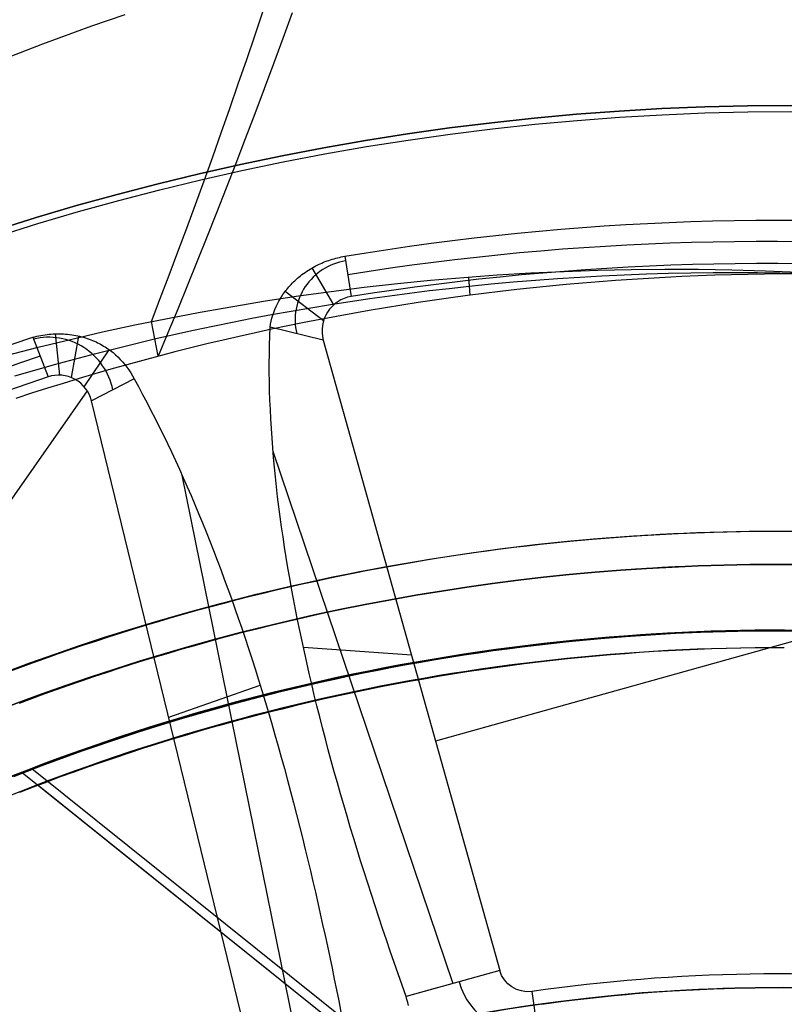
# Model space of a CAD drawing. Extents: x 5157 to 5867, y -156 to 1031.
# Tile 58 of 87: x 5494 to 5517, y 684 to 713. Entities that reach past the tile are written whole.
import ezdxf

# ---------------------------------------------------------------- set-up
doc = ezdxf.new("R2010")
doc.units = 0
doc.layers.add('1', color=7, linetype='CONTINUOUS')

msp = doc.modelspace()

# ---------------------------------------------------------------- linework, layer by layer
at = {"layer": '1', "color": 39}
for p, q in [((5503.624639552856, 706.2447662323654, 28.49223661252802), (5503.817889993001, 705.0372060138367, 26.28278870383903)), ((5503.296597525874, 704.7921696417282, 26.28278870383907), (5502.649352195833, 705.8978697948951, 28.66625885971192)), ((5507.329418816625, 705.620075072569, 20.75624901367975), (5507.372038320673, 705.0751710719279, 15.7057136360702)), ((5502.985901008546, 704.3071117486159, 26.28278870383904), (5501.838306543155, 705.1914315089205, 29.23114752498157)), ((5497.816188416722, 704.283409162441, 20.75611241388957), (5498.022323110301, 703.2447663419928, 15.7868697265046)), ((5502.981295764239, 703.7311191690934, 26.28278870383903), (5501.384036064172, 704.1179343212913, 30.19182445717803)), ((5494.271538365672, 703.815583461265, 28.58469096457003), (5494.727895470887, 702.6249821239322, 26.28278870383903)), ((5495.080509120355, 702.677417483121, 26.282788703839), (5494.950373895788, 703.917198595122, 28.70117698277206)), ((5495.429389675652, 702.604066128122, 26.28278870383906), (5495.64879642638, 703.8514428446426, 28.98826604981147)), ((5502.981295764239, 703.7311191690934, 26.28278870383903), (5508.270656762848, 684.8197332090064, 26.28278870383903)), ((5495.814278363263, 702.3284374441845, 26.28278870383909), (5496.560581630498, 703.4426080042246, 29.66183728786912)), ((5497.307404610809, 702.5716170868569, 30.67570315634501), (5496.031181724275, 701.9076196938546, 26.28278870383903)), ((5495.901429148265, 702.2112794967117, 26.28278870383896), (5473.420732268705, 670.0490799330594, 26.28278870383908)), ((5500.661445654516, 682.9299470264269, 26.28278870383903), (5496.031181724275, 701.9076196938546, 26.28278870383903)), ((5542.042327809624, 701.6764913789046, 26.28278870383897), (5506.348220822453, 691.6931396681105, 26.28278870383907)), ((5501.471439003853, 700.401228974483, 33.30493165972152), (5506.866996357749, 684.4271407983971, 33.30493165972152)), ((5502.118705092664, 683.0850880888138, 33.3281298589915), (5498.747095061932, 699.6793326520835, 33.32812985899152)), ((5505.625976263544, 694.2754261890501, 26.28278870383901), (5502.383310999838, 694.5048187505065, 36.94072651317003)), ((5498.346313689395, 692.4187833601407, 26.28278870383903), (5501.088363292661, 693.3735209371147, 37.30923663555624)), ((5508.270656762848, 684.8197332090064, 26.28278870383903), (5505.463335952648, 684.0345483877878, 40.32707461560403)), ((5506.399109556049, 684.2962766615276, 35.64564597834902), (5505.463335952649, 684.0345483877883, 40.32707461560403)), ((5509.23539225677, 684.189791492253, 26.28278870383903), (5509.655936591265, 681.2303006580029, 40.68437938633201))]:
    msp.add_line(p, q, dxfattribs=at)
at = {"layer": '1', "color": 35}
for p, q in [((5493.956844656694, 690.753280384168, 52.60725689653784), (5505.212887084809, 681.723496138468, 52.60725689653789)), ((5493.956844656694, 690.753280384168, 101.5072568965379), (5505.212887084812, 681.7234961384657, 101.5072568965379)), ((5493.956844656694, 690.753280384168, 103.5072568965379), (5503.95873224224, 682.7295999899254, 103.5072568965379)), ((5578.447156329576, 623.3159744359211, 225.0000166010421), (5494.240761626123, 690.8677432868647, 225.0000166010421)), ((5578.447156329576, 623.3159744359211, 226.0000166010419), (5494.240761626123, 690.8677432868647, 226.0000166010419)), ((5494.430031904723, 690.374220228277, 42.50725689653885), (5507.309287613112, 680.0422673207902, 42.5072568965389))]:
    msp.add_line(p, q, dxfattribs=at)
for points in [[(5493.504854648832, 693.7650416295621), (5493.881316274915, 693.9056358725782), (5494.258615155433, 694.0439599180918), (5494.636737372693, 694.1800080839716), (5495.015669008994, 694.3137746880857), (5495.395396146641, 694.4452540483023), (5495.775904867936, 694.57444048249), (5496.157181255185, 694.701328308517), (5496.539211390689, 694.8259118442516), (5496.921981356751, 694.948185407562), (5497.305477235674, 695.0681433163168), (5497.689685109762, 695.1857798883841), (5498.074591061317, 695.3010894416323), (5498.460181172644, 695.4140662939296), (5498.846441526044, 695.5247047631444), (5499.233358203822, 695.6329991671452), (5499.620917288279, 695.7389438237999), (5500.009104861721, 695.8425330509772), (5500.397907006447, 695.9437611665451), (5500.787309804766, 696.0426224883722), (5501.177299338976, 696.1391113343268), (5501.567861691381, 696.233222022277), (5501.958982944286, 696.3249488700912), (5502.350649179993, 696.4142861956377), (5502.742846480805, 696.5012283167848), (5503.135560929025, 696.585769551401), (5503.528778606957, 696.6679042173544), (5503.922485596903, 696.7476266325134), (5504.316667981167, 696.8249311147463), (5504.711311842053, 696.8998119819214), (5505.106403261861, 696.9722635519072), (5505.501928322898, 697.0422801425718), (5505.897873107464, 697.1098560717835), (5506.294223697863, 697.1749856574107), (5506.6909661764, 697.2376632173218), (5507.088086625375, 697.2978830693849), (5507.485571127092, 697.3556395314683), (5507.883405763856, 697.4109269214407), (5508.281576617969, 697.4637395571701), (5508.680069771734, 697.5140717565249), (5509.078871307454, 697.5619178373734), (5509.477967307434, 697.6072721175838), (5509.87734361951, 697.6501301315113), (5510.276985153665, 697.6904922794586), (5510.676876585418, 697.7283601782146), (5511.077002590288, 697.7637354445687), (5511.477347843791, 697.7966196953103), (5511.877897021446, 697.8270145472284), (5512.278634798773, 697.8549216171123), (5512.67954585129, 697.8803425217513), (5513.080614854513, 697.9032788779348), (5513.481826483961, 697.923732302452), (5513.883165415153, 697.9417044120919), (5514.284616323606, 697.9571968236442), (5514.686163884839, 697.9702111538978), (5515.08779277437, 697.9807490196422), (5515.489487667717, 697.9888120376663), (5515.891233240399, 697.9944018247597), (5516.293014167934, 697.9975199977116), (5516.694815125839, 697.9981681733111), (5517.096620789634, 697.9963479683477)], [(5517.089377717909, 696.996375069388), (5516.693707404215, 696.9981674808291), (5516.298041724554, 696.9975292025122), (5515.902395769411, 696.9944586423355), (5515.506784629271, 696.9889542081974), (5515.111223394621, 696.9810143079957), (5514.715727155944, 696.970637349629), (5514.320311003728, 696.9578217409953), (5513.924990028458, 696.9425658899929), (5513.529779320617, 696.9248682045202), (5513.134693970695, 696.9047270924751), (5512.739749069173, 696.882140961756), (5512.344959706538, 696.8571082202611), (5511.950340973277, 696.8296272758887), (5511.555907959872, 696.799696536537), (5511.161675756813, 696.767314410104), (5510.767659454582, 696.732479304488), (5510.373874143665, 696.6951896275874), (5509.98033491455, 696.6554437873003), (5509.587056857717, 696.6132401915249), (5509.19405483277, 696.568578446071), (5508.801342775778, 696.521462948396), (5508.408934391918, 696.4718992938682), (5508.016843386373, 696.4198930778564), (5507.625083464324, 696.3654498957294), (5507.233668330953, 696.3085753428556), (5506.842611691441, 696.2492750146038), (5506.451927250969, 696.1875545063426), (5506.061628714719, 696.1234194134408), (5505.67172978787, 696.0568753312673), (5505.282244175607, 695.9879278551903), (5504.893185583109, 695.9165825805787), (5504.504567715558, 695.8428451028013), (5504.116404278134, 695.7667210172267), (5503.728708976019, 695.6882159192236), (5503.341495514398, 695.6073354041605), (5502.954777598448, 695.5240850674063), (5502.568568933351, 695.4384705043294), (5502.18288322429, 695.3504973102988), (5501.797734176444, 695.260171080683), (5501.413135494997, 695.1674974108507), (5501.029100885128, 695.0724818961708), (5500.64564405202, 694.9751301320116), (5500.262778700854, 694.875447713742), (5499.880518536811, 694.7734402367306), (5499.498877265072, 694.6691132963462), (5499.11786859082, 694.5624724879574), (5498.737506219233, 694.4535234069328), (5498.357803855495, 694.3422716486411), (5497.978775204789, 694.2287228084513), (5497.600433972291, 694.1128824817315), (5497.222793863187, 693.9947562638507), (5496.845868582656, 693.8743497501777), (5496.469671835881, 693.751668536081), (5496.094217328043, 693.6267182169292), (5495.719518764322, 693.4995043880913), (5495.3455898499, 693.3700326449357), (5494.97244428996, 693.2383085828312), (5494.60009578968, 693.1043377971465), (5494.228558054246, 692.9681258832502), (5493.857844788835, 692.8296784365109)], [(5493.682671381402, 690.6524408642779), (5494.091532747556, 690.8107592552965), (5494.501474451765, 690.9662771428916), (5494.912476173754, 691.118987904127), (5495.324517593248, 691.2688849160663), (5495.737578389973, 691.4159615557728), (5496.151638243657, 691.56021120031), (5496.566676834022, 691.7016272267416), (5496.982673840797, 691.840203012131), (5497.399608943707, 691.9759319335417), (5497.817461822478, 692.1088073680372), (5498.236212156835, 692.2388226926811), (5498.655839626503, 692.3659712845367), (5499.076323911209, 692.4902465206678), (5499.49764469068, 692.6116417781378), (5499.919781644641, 692.7301504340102), (5500.342714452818, 692.8457658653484), (5500.766422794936, 692.9584814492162), (5501.190886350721, 693.0682905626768), (5501.6160847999, 693.1751865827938), (5502.041997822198, 693.2791628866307), (5502.468605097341, 693.3802128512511), (5502.895886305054, 693.4783298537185), (5503.323821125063, 693.5735072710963), (5503.752389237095, 693.6657384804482), (5504.181570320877, 693.7550168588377), (5504.611344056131, 693.8413357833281), (5505.041690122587, 693.9246886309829), (5505.472588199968, 694.005068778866), (5505.904017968, 694.0824696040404), (5506.33595910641, 694.15688448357), (5506.768391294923, 694.2283067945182), (5507.201294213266, 694.2967299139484), (5507.634647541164, 694.3621472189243), (5508.068430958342, 694.4245520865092), (5508.502624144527, 694.4839378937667), (5508.937206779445, 694.5402980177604), (5509.372158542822, 694.5936258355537), (5509.807459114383, 694.6439147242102), (5510.243088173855, 694.6911580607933), (5510.679025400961, 694.7353492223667), (5511.11525047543, 694.7764815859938), (5511.551743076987, 694.814548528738), (5511.988482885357, 694.849543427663), (5512.425449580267, 694.8814596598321), (5512.862622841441, 694.910290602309), (5513.299982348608, 694.9360296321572), (5513.73750778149, 694.9586701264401), (5514.175178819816, 694.9782054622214), (5514.612975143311, 694.9946290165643), (5515.050876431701, 695.0079341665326), (5515.48886236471, 695.0181142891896), (5515.926912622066, 695.0251627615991), (5516.365006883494, 695.0290729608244), (5516.803124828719, 695.0298382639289)], [(5516.803124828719, 695.0298382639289), (5516.365006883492, 695.0290729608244), (5515.926912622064, 695.0251627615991), (5515.488862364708, 695.0181142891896), (5515.0508764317, 695.0079341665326), (5514.612975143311, 694.9946290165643), (5514.175178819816, 694.9782054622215), (5513.73750778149, 694.9586701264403), (5513.299982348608, 694.9360296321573), (5512.862622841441, 694.9102906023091), (5512.425449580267, 694.8814596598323), (5511.988482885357, 694.8495434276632), (5511.551743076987, 694.8145485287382), (5511.11525047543, 694.776481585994), (5510.679025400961, 694.735349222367), (5510.243088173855, 694.6911580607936), (5509.807459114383, 694.6439147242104), (5509.372158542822, 694.5936258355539), (5508.937206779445, 694.5402980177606), (5508.502624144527, 694.4839378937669), (5508.068430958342, 694.4245520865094), (5507.634647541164, 694.3621472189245), (5507.201294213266, 694.2967299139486), (5506.768391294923, 694.2283067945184), (5506.33595910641, 694.1568844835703), (5505.904017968, 694.0824696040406), (5505.472588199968, 694.0050687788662), (5505.041690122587, 693.9246886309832), (5504.611344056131, 693.8413357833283), (5504.181570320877, 693.755016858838), (5503.752389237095, 693.6657384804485), (5503.323821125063, 693.5735072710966), (5502.895886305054, 693.4783298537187), (5502.468605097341, 693.3802128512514), (5502.041997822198, 693.279162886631), (5501.6160847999, 693.175186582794), (5501.190886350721, 693.068290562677), (5500.766422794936, 692.9584814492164), (5500.342714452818, 692.8457658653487), (5499.919781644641, 692.7301504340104), (5499.49764469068, 692.611641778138), (5499.076323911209, 692.490246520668), (5498.655839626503, 692.365971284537), (5498.236212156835, 692.2388226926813), (5497.817461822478, 692.1088073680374), (5497.399608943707, 691.9759319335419), (5496.982673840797, 691.8402030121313), (5496.566676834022, 691.7016272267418), (5496.151638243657, 691.5602112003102), (5495.737578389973, 691.4159615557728), (5495.324517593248, 691.2688849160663), (5494.912476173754, 691.118987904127), (5494.501474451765, 690.9662771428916), (5494.091532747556, 690.8107592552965), (5493.682671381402, 690.6524408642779)], [(5516.803060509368, 695.0076028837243), (5516.365098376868, 695.006837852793), (5515.92715991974, 695.0029290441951), (5515.489265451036, 694.9958830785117), (5515.051435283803, 694.9857065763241), (5514.613689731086, 694.9724061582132), (5514.176049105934, 694.9559884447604), (5513.738533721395, 694.9364600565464), (5513.301163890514, 694.9138276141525), (5512.863959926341, 694.8880977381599), (5512.426942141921, 694.8592770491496), (5511.990130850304, 694.8273721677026), (5511.553546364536, 694.7923897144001), (5511.117208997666, 694.7543363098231), (5510.681139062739, 694.7132185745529), (5510.245356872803, 694.6690431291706), (5509.809882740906, 694.6218165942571), (5509.374736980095, 694.5715455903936), (5508.939939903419, 694.5182367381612), (5508.505511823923, 694.461896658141), (5508.071473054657, 694.4025319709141), (5507.637843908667, 694.3401492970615), (5507.204644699, 694.2747552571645), (5506.771895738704, 694.2063564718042), (5506.339617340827, 694.1349595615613), (5505.907829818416, 694.0605711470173), (5505.476553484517, 693.9831978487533), (5505.045808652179, 693.9028462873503), (5504.61561563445, 693.8195230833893), (5504.185994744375, 693.7332348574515), (5503.756966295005, 693.6439882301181), (5503.328550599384, 693.5517898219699), (5502.900767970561, 693.4566462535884), (5502.473638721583, 693.3585641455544), (5502.047183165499, 693.2575501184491), (5501.621421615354, 693.1536107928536), (5501.196374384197, 693.046752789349), (5500.772061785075, 692.9369827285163), (5500.348504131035, 692.8243072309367), (5499.925721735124, 692.7087329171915), (5499.503734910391, 692.5902664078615), (5499.082563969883, 692.4689143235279), (5498.662229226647, 692.3446832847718), (5498.242750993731, 692.2175799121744), (5497.824149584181, 692.0876108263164), (5497.406445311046, 691.9547826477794), (5496.989658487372, 691.8191019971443), (5496.573809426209, 691.6805754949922), (5496.158918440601, 691.5392097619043), (5495.745005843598, 691.3950114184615), (5495.332091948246, 691.2479870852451), (5494.920197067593, 691.098143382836), (5494.509341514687, 690.9454869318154), (5494.099545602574, 690.7900243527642), (5493.690829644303, 690.631762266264)], [(5516.801595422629, 694.5011182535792), (5516.367182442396, 694.5003594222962), (5515.932792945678, 694.4964822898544), (5515.498447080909, 694.4894934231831), (5515.064164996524, 694.4793993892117), (5514.629966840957, 694.4662067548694), (5514.195872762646, 694.4499220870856), (5513.761902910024, 694.4305519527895), (5513.328077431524, 694.4081029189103), (5512.894416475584, 694.3825815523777), (5512.460940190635, 694.3539944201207), (5512.027668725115, 694.3223480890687), (5511.594622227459, 694.287649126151), (5511.161820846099, 694.249904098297), (5510.729284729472, 694.2091195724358), (5510.297034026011, 694.165302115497), (5509.865088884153, 694.1184582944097), (5509.433469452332, 694.0685946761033), (5509.002195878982, 694.0157178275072), (5508.571288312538, 693.9598343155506), (5508.140766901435, 693.9009507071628), (5507.710651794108, 693.8390735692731), (5507.280963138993, 693.774209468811), (5506.851721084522, 693.7063649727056), (5506.422945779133, 693.6355466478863), (5505.994657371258, 693.5617610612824), (5505.566876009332, 693.4850147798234), (5505.139621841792, 693.4053143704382), (5504.712915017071, 693.3226664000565), (5504.286775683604, 693.2370774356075), (5503.861223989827, 693.1485540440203), (5503.436280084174, 693.0571027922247), (5503.011964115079, 692.9627302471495), (5502.588296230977, 692.8654429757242), (5502.165296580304, 692.7652475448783), (5501.742985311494, 692.6621505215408), (5501.321382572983, 692.5561584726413), (5500.900508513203, 692.4472779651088), (5500.480383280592, 692.335515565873), (5500.061027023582, 692.220877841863), (5499.642459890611, 692.1033713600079), (5499.224702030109, 691.9830026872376), (5498.807773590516, 691.8597783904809), (5498.391694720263, 691.7337050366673), (5497.976485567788, 691.604789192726), (5497.562166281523, 691.4730374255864), (5497.148757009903, 691.338456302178), (5496.736277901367, 691.2010523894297), (5496.324749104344, 691.0608322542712), (5495.914190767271, 690.9178024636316), (5495.504623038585, 690.7719695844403), (5495.096066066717, 690.6233401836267), (5494.688540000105, 690.4719208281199), (5494.282064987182, 690.3177180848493), (5493.876661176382, 690.1607385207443)], [(5517.1350325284, 684.2993780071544), (5516.772090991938, 684.3013530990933), (5516.4091520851, 684.300719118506), (5516.046232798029, 684.2974798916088), (5515.683349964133, 684.2916409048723), (5515.320520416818, 684.2832076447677), (5514.957760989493, 684.2721855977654), (5514.595088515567, 684.2585802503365), (5514.232519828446, 684.2423970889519), (5513.870071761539, 684.2236416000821), (5513.507761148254, 684.2023192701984), (5513.145604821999, 684.1784355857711), (5512.783619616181, 684.1519960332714), (5512.421822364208, 684.12300609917), (5512.060229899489, 684.0914712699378), (5511.698859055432, 684.0573970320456), (5511.337726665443, 684.0207888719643), (5510.976849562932, 683.9816522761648), (5510.616244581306, 683.9399927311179), (5510.255928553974, 683.895815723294), (5509.895918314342, 683.8491267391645), (5509.536230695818, 683.7999312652)]]:
    msp.add_lwpolyline(points, dxfattribs=at)
at = {"layer": '1', "color": 39}
for points in [[(5493.593492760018, 712.2416475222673, 13.15940106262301), (5494.080581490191, 712.4326154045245, 13.20362225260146), (5494.569363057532, 712.6197607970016, 13.24822866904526), (5495.059805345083, 712.8030715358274, 13.2932136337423), (5495.55187623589, 712.9825354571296, 13.33857046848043), (5496.04554361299, 713.158140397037, 13.38429249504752), (5496.540775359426, 713.3298741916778, 13.43037303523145), (5497.037539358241, 713.4977246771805, 13.47680541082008)], [(5501.17613556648, 713.6277280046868, 19.25900203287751), (5500.926497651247, 712.8821624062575, 19.35809954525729), (5500.675352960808, 712.1408217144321, 19.45987961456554), (5500.422709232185, 711.4037647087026, 19.56434224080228), (5500.168574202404, 710.6710501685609, 19.6714874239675), (5499.912955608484, 709.9427368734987, 19.78131516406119), (5499.655861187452, 709.218883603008, 19.89382546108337), (5499.397298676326, 708.4995491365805, 20.00901831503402), (5499.137275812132, 707.7847922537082, 20.12689372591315), (5498.875800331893, 707.0746717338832, 20.24745169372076), (5498.61287997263, 706.369246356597, 20.37069221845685), (5498.348522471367, 705.6685749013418, 20.49661530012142), (5498.082735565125, 704.9727161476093, 20.62522093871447), (5497.815526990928, 704.2817288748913, 20.75650913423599)], [(5502.043978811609, 713.5447827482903, 14.19057323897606), (5501.766625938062, 712.781060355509, 14.28575117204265), (5501.487708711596, 712.021430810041, 14.38382150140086), (5501.207253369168, 711.2659449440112, 14.48478968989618), (5500.925286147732, 710.5146535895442, 14.5886612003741), (5500.641833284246, 709.7676075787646, 14.69544149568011), (5500.356921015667, 709.024857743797, 14.8051360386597), (5500.070575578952, 708.2864549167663, 14.91775029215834), (5499.782823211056, 707.5524499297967, 15.03328971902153), (5499.493690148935, 706.8228936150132, 15.15175978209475), (5499.203202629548, 706.0978368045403, 15.27316594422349), (5498.911386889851, 705.3773303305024, 15.39751366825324), (5498.618269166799, 704.6614250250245, 15.52480841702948), (5498.32387569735, 703.9501717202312, 15.6550556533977), (5498.028232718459, 703.2436212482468, 15.78826084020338)], [(5501.384036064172, 704.1179343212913, 30.19182445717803), (5501.398565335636, 704.2073238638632, 30.10984563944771), (5501.41695842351, 704.296624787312, 30.02822390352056), (5501.439198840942, 704.3856942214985, 29.94710682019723), (5501.465270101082, 704.4743892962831, 29.86664196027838), (5501.495155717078, 704.5625671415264, 29.78697689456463), (5501.528839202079, 704.6500848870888, 29.70825919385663), (5501.566304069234, 704.736799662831, 29.63063642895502), (5501.607533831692, 704.8225685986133, 29.55425617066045), (5501.650117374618, 704.9029326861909, 29.48308436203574), (5501.696188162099, 704.9823794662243, 29.41315211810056), (5501.745786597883, 705.0608172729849, 29.34457755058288), (5501.771921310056, 705.0996291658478, 29.31083630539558), (5501.798953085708, 705.1381544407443, 29.27747877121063), (5501.826886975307, 705.1763816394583, 29.24451971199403), (5501.855728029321, 705.2142993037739, 29.21197389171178), (5501.885481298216, 705.2518959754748, 29.17985607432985), (5501.916151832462, 705.2891601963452, 29.14818102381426), (5501.947744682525, 705.3260805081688, 29.11696350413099), (5501.980264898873, 705.3626454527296, 29.08621827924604), (5502.013717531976, 705.3988435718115, 29.05596011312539), (5502.0481076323, 705.4346634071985, 29.02620376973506), (5502.087088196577, 705.4736983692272, 28.99399633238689), (5502.127058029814, 705.5121225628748, 28.96253086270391), (5502.168022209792, 705.549916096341, 28.93183284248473), (5502.209985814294, 705.5870590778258, 28.90192775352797), (5502.252953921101, 705.6235316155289, 28.87284107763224), (5502.296931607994, 705.6593138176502, 28.84459829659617), (5502.341923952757, 705.6943857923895, 28.81722489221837), (5502.387936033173, 705.7287276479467, 28.79074634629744), (5502.434972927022, 705.7623194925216, 28.76518814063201), (5502.483039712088, 705.7951414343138, 28.7405757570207), (5502.532141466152, 705.8271735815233, 28.71693467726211), (5502.582283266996, 705.85839604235, 28.69429038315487), (5502.633470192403, 705.8887889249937, 28.67266835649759), (5502.685707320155, 705.9183323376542, 28.65209407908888), (5502.738999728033, 705.9470063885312, 28.63259303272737), (5502.79335249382, 705.9747911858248, 28.61419069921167), (5502.841708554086, 705.9983155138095, 28.59903883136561), (5502.890698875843, 706.0210363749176, 28.58482576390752), (5502.940303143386, 706.0429382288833, 28.57156563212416), (5502.990501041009, 706.064005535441, 28.55927257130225), (5503.041272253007, 706.0842227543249, 28.54796071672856), (5503.092596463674, 706.1035743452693, 28.53764420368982), (5503.144453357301, 706.1220447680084, 28.52833716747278), (5503.196822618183, 706.1396184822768, 28.5200537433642), (5503.249149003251, 706.1561165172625, 28.51287598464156), (5503.301849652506, 706.1716794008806, 28.50673844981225), (5503.354901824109, 706.1862954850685, 28.50164968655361), (5503.408282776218, 706.1999531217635, 28.49761824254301), (5503.461969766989, 706.2126406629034, 28.4946526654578), (5503.51594005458, 706.2243464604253, 28.49276150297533), (5503.57017089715, 706.2350588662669, 28.49195330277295), (5503.624639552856, 706.2447662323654, 28.49223661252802)], [(5493.734201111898, 702.657626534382, 18.29685809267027), (5494.327618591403, 702.8302015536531, 18.29202891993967), (5494.922599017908, 702.9979103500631, 18.28739356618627), (5495.519099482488, 703.1607437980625, 18.28294746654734), (5496.117077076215, 703.3186927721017, 18.27868605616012), (5496.716488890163, 703.471748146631, 18.27460477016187), (5497.317292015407, 703.6199007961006, 18.27069904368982), (5497.919443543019, 703.7631415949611, 18.26696431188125), (5498.501467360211, 703.8966387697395, 18.26351981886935), (5499.084666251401, 704.0255543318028, 18.26022605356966), (5499.669000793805, 704.1498846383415, 18.25707891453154), (5500.254431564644, 704.2696260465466, 18.25407430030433), (5500.840919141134, 704.3847749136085, 18.25120810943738), (5501.428424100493, 704.4953275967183, 18.24847624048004), (5502.016907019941, 704.6012804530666, 18.24587459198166), (5502.606328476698, 704.7026298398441, 18.24339906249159), (5503.196649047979, 704.7993721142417, 18.24104555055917), (5503.787829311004, 704.89150363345, 18.23880995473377), (5504.379829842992, 704.9790207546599, 18.23668817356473), (5504.972611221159, 705.0619198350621, 18.23467610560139), (5505.566134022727, 705.1401972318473, 18.23276964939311), (5506.160358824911, 705.2138493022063, 18.23096470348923), (5506.755246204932, 705.28287240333, 18.2292571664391), (5507.350756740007, 705.3472628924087, 18.22764293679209), (5508.013200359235, 705.4133786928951, 18.22595448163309), (5508.676315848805, 705.4737689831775, 18.22437588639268), (5509.340054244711, 705.5284334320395, 18.22290685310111), (5510.004366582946, 705.5773717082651, 18.22154708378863), (5510.669203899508, 705.6205834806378, 18.22029628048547), (5511.334517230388, 705.6580684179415, 18.21915414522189), (5512.000257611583, 705.68982618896, 18.21812038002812), (5512.666376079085, 705.7158564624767, 18.21719468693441), (5513.33282366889, 705.7361589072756, 18.21637676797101), (5513.999551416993, 705.7507331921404, 18.21566632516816), (5514.666510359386, 705.7595789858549, 18.21506306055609), (5515.333651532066, 705.7626959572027, 18.21456667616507), (5516.000925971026, 705.7600837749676, 18.21417687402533), (5516.668284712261, 705.7517421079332, 18.21389335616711), (5517.335678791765, 705.7376706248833, 18.21371582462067)], [(5517.200240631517, 705.7166048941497, 15.67635952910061), (5516.703855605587, 705.7144952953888, 15.67667586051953), (5516.207494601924, 705.7092032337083, 15.67711382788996), (5515.711177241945, 705.7007227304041, 15.67767310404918), (5515.214923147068, 705.6890478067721, 15.67835336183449), (5514.718751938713, 705.6741724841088, 15.67915427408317), (5514.222683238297, 705.6560907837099, 15.68007551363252), (5513.726736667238, 705.6347967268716, 15.68111675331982), (5513.230932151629, 705.6102851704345, 15.68227803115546), (5512.735290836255, 705.5825543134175, 15.68356084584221), (5512.239834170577, 705.5516031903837, 15.68496706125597), (5511.744583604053, 705.517430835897, 15.68649854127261), (5511.249560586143, 705.4800362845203, 15.68815714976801), (5510.754786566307, 705.4394185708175, 15.68994475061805), (5510.260282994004, 705.3955767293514, 15.6918632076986), (5509.766071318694, 705.3485097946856, 15.69391438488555), (5509.272172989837, 705.2982168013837, 15.69610014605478), (5508.778609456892, 705.2446967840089, 15.69842235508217), (5508.285402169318, 705.1879487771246, 15.70088287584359), (5507.792572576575, 705.1279718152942, 15.70348357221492), (5507.300142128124, 705.0647649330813, 15.70622630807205), (5506.808132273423, 704.9983271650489, 15.70911294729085), (5506.316564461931, 704.9286575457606, 15.7121453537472), (5505.82546014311, 704.85575510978, 15.71532539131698), (5505.334840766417, 704.7796188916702, 15.71865492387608), (5504.844727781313, 704.7002479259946, 15.72213581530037), (5504.355142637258, 704.6176412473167, 15.72576992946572), (5503.866106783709, 704.5317978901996, 15.72955913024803), (5503.377641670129, 704.4427168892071, 15.73350528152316), (5502.889768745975, 704.3503972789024, 15.737610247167), (5502.402509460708, 704.2548380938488, 15.74187589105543), (5501.915885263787, 704.1560383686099, 15.74630407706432), (5501.429917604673, 704.0539971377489, 15.75089666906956), (5500.944627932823, 703.9487134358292, 15.75565553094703), (5500.460037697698, 703.8401862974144, 15.7605825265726), (5499.976168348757, 703.7284147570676, 15.76567951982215), (5499.49304133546, 703.6133978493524, 15.77094837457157), (5499.010678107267, 703.4951346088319, 15.77639095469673), (5498.529100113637, 703.3736240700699, 15.78200912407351), (5498.04832880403, 703.2488652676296, 15.78780474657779), (5497.568386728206, 703.1208573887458, 15.79378085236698), (5497.089300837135, 702.9896002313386, 15.79994513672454), (5496.611099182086, 702.8550937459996, 15.8063064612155), (5496.133809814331, 702.7173378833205, 15.81287368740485), (5495.657460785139, 702.5763325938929, 15.81965567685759), (5495.182080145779, 702.4320778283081, 15.82666129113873), (5494.707695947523, 702.284573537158, 15.83389939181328), (5494.234336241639, 702.1338196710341, 15.84137884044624), (5493.762029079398, 701.9798161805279, 15.8491084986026)], [(5505.463335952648, 684.0345483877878, 40.32707461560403), (5505.342474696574, 684.376535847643, 40.27145750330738), (5505.222827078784, 684.7181361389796, 40.21233761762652), (5505.104422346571, 685.0593315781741, 40.14972085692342), (5504.987289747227, 685.4001044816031, 40.08361311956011), (5504.871458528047, 685.7404371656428, 40.01402030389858), (5504.756957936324, 686.0803119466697, 39.9409483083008), (5504.643817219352, 686.4197111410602, 39.86440303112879), (5504.532065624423, 686.7586170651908, 39.78439037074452), (5504.421732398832, 687.0970120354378, 39.70091622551), (5504.312846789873, 687.4348783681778, 39.61398649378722), (5504.205438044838, 687.772198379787, 39.52360707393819), (5504.099535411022, 688.1089543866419, 39.42978386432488), (5503.995168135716, 688.4451287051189, 39.3325227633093), (5503.892365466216, 688.7807036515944, 39.23182966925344), (5503.791156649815, 689.115661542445, 39.1277104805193), (5503.691570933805, 689.4499846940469, 39.02017109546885), (5503.59363756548, 689.7836554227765, 38.90921741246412), (5503.497385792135, 690.1166560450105, 38.79485532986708), (5503.402844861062, 690.4489688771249, 38.67709074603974), (5503.310044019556, 690.7805762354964, 38.55592955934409), (5503.219012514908, 691.1114604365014, 38.43137766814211), (5503.129779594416, 691.4416037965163, 38.30344097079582), (5503.042374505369, 691.7709886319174, 38.17212536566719), (5502.956826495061, 692.0995972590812, 38.03743675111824), (5502.873164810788, 692.4274119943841, 37.89938102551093), (5502.791418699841, 692.7544151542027, 37.75796408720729), (5502.711617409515, 693.0805890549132, 37.6131918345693), (5502.633790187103, 693.405916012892, 37.46507016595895), (5502.557966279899, 693.7303783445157, 37.31360497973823), (5502.484174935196, 694.0539583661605, 37.15880217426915), (5502.412445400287, 694.3766383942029, 37.00066764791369), (5502.342806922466, 694.6984007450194, 36.83920729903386), (5502.275653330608, 695.0175040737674, 36.6753247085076), (5502.210735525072, 695.3351793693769, 36.50842342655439), (5502.148069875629, 695.6514098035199, 36.33852243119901), (5502.087672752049, 695.9661785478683, 36.16564070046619), (5502.029560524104, 696.2794687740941, 35.98979721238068), (5501.973749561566, 696.5912636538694, 35.81101094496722), (5501.920256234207, 696.901546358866, 35.62930087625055), (5501.869096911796, 697.2103000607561, 35.44468598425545), (5501.820287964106, 697.5175079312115, 35.25718524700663), (5501.773845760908, 697.8231531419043, 35.06681764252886), (5501.729786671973, 698.1272188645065, 34.87360214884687), (5501.688127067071, 698.4296882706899, 34.67755774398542), (5501.648883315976, 698.7305445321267, 34.47870340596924), (5501.612071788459, 699.0297708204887, 34.27705811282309), (5501.57770885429, 699.3273503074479, 34.07264084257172), (5501.545810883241, 699.6232661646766, 33.86547057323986), (5501.516394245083, 699.9175015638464, 33.65556628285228), (5501.489475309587, 700.2100396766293, 33.4429469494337), (5501.465070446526, 700.5008636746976, 33.22763155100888), (5501.44319602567, 700.789956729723, 33.00963906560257), (5501.423868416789, 701.0773020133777, 32.78898847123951), (5501.407103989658, 701.3628826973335, 32.56569874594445), (5501.392919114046, 701.6466819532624, 32.33978886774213), (5501.381330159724, 701.9286829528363, 32.11127781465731), (5501.372353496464, 702.2088688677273, 31.88018456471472), (5501.366005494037, 702.4872228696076, 31.64652809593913), (5501.362302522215, 702.7637281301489, 31.41032738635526), (5501.361260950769, 703.0383678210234, 31.17160141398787), (5501.362897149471, 703.3111251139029, 30.93036915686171), (5501.36722748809, 703.5819831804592, 30.68664959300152), (5501.3742683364, 703.8509251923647, 30.44046170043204), (5501.384036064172, 704.1179343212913, 30.19182445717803)], [(5494.271538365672, 703.815583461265, 28.58469096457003), (5494.332305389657, 703.831233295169, 28.58864981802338), (5494.393216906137, 703.8456063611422, 28.59392880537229), (5494.454243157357, 703.8587002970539, 28.60051904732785), (5494.515354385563, 703.8705127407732, 28.60841166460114), (5494.576520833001, 703.8810413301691, 28.61759777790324), (5494.637712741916, 703.8902837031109, 28.62806850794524), (5494.698900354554, 703.8982374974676, 28.63981497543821), (5494.760053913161, 703.9049003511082, 28.65282830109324), (5494.822458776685, 703.9103694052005, 28.66742237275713), (5494.884543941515, 703.9144708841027, 28.68326204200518), (5494.946296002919, 703.9172193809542, 28.7003248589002), (5495.007701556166, 703.918629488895, 28.71858837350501), (5495.068747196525, 703.918715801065, 28.73803013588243), (5495.129419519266, 703.9174929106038, 28.75862769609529), (5495.189705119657, 703.9149754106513, 28.78035860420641), (5495.24959059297, 703.9111778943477, 28.8032004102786), (5495.312686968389, 703.9057620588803, 28.82863073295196), (5495.375072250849, 703.8989576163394, 28.85516590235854), (5495.436736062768, 703.8907917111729, 28.88277116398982), (5495.497668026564, 703.8812914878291, 28.91141176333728), (5495.557857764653, 703.870484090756, 28.94105294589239), (5495.617294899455, 703.8583966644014, 28.97165995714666), (5495.675969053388, 703.8450563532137, 29.00319804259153), (5495.73386984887, 703.8304903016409, 29.03563244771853), (5495.790986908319, 703.814725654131, 29.06892841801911), (5495.847309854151, 703.7977895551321, 29.10305119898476), (5495.902828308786, 703.7797091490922, 29.13796603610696), (5495.957531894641, 703.7605115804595, 29.17363817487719), (5496.011410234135, 703.7402239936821, 29.21003286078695), (5496.064452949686, 703.7188735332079, 29.24711533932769), (5496.116649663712, 703.6964873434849, 29.28485085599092), (5496.16798999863, 703.6730925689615, 29.32320465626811), (5496.214636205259, 703.6506169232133, 29.35914319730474), (5496.26050377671, 703.6273441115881, 29.39552681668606), (5496.305594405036, 703.6032871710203, 29.43234101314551), (5496.349909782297, 703.5784591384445, 29.46957128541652), (5496.393451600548, 703.5528730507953, 29.50720313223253), (5496.436221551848, 703.5265419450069, 29.54522205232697), (5496.478221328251, 703.4994788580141, 29.58361354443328), (5496.519452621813, 703.4716968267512, 29.62236310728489), (5496.599616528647, 703.4140280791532, 29.70087844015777), (5496.676726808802, 703.3536399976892, 29.78065204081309), (5496.750796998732, 703.2906368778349, 29.86156789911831), (5496.821840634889, 703.2251230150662, 29.94351000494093), (5496.895056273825, 703.1518012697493, 30.03286401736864), (5496.964785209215, 703.0757878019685, 30.12316258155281), (5497.030982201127, 702.997233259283, 30.21424344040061), (5497.093602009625, 702.916288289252, 30.3059443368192), (5497.152599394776, 702.8331035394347, 30.39810301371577), (5497.207929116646, 702.7478296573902, 30.49055721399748), (5497.259545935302, 702.6606172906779, 30.5831446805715), (5497.307404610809, 702.5716170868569, 30.67570315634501)], [(5497.307404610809, 702.5716170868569, 30.67570315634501), (5497.435698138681, 702.3380923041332, 30.91603740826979), (5497.563023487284, 702.1018895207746, 31.15391241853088), (5497.689380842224, 701.8630282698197, 31.38931183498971), (5497.814770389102, 701.6215280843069, 31.62221930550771), (5497.939192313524, 701.3774084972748, 31.85261847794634), (5498.062646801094, 701.1306890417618, 32.08049300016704), (5498.185134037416, 700.8813892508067, 32.30582652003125), (5498.306654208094, 700.6295286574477, 32.5286026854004), (5498.427207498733, 700.3751267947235, 32.74880514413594), (5498.546794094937, 700.1182031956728, 32.96641754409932), (5498.665414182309, 699.8587773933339, 33.18142353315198), (5498.783067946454, 699.5968689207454, 33.39380675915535), (5498.899755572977, 699.3324973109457, 33.60355086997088), (5499.015477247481, 699.0656820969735, 33.81063951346), (5499.130233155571, 698.7964428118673, 34.01505633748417), (5499.24402348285, 698.5247989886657, 34.21678498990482), (5499.356848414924, 698.250770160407, 34.4158091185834), (5499.468708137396, 697.9743758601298, 34.61211237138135), (5499.579602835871, 697.695635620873, 34.8056783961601), (5499.689532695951, 697.4145689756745, 34.99649084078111), (5499.798497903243, 697.1311954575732, 35.18453335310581), (5499.90649864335, 696.8455345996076, 35.36978958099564), (5500.013535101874, 696.5576059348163, 35.55224317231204), (5500.119607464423, 696.2674289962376, 35.73187777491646), (5500.2247159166, 695.9750233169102, 35.90867703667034), (5500.328860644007, 695.6804084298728, 36.08262460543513), (5500.432041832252, 695.3836038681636, 36.25370412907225), (5500.534259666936, 695.0846291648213, 36.42189925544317), (5500.635514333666, 694.7835038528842, 36.5871936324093), (5500.735806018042, 694.4802474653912, 36.7495709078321), (5500.835134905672, 694.1748795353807, 36.90901472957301), (5500.933501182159, 693.8674195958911, 37.06550874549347), (5501.035854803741, 693.5420536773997, 37.2267794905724), (5501.137064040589, 693.2147680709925, 37.38458184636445), (5501.237138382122, 692.8855924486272, 37.53890520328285), (5501.336087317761, 692.5545564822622, 37.68973895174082), (5501.433920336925, 692.2216898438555, 37.83707248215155), (5501.530646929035, 691.8870222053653, 37.98089518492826), (5501.626276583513, 691.5505832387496, 38.12119645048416), (5501.720818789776, 691.2124026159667, 38.25796566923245), (5501.814283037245, 690.8725100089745, 38.39119223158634), (5501.906678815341, 690.5309350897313, 38.52086552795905), (5501.998015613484, 690.1877075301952, 38.64697494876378), (5502.088302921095, 689.8428570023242, 38.76950988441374), (5502.177550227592, 689.4964131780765, 38.88845972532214), (5502.265767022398, 689.1484057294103, 39.00381386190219), (5502.352962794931, 688.7988643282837, 39.1155616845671), (5502.439147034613, 688.4478186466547, 39.22369258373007), (5502.516223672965, 688.1290887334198, 39.31835453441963), (5502.592449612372, 687.8093508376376, 39.40999161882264), (5502.667834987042, 687.4886282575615, 39.49860057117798), (5502.742389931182, 687.1669442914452, 39.58417812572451), (5502.816124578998, 686.8443222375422, 39.66672101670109), (5502.889049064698, 686.520785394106, 39.74622597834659), (5502.96117352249, 686.19635705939, 39.8226897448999), (5503.032508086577, 685.8710605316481, 39.89610905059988), (5503.103062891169, 685.5449191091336, 39.96648062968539), (5503.172848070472, 685.2179560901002, 40.0338012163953), (5503.241873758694, 684.8901947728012, 40.0980675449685), (5503.31015009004, 684.5616584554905, 40.15927634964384), (5503.377687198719, 684.2323704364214, 40.21742436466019), (5503.444495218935, 683.9023540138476, 40.27250832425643), (5503.510584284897, 683.5716324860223, 40.32452496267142)], [(5505.538898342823, 683.7705324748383, 40.36699763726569), (5505.511507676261, 683.8580152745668, 40.35392419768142), (5505.486319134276, 683.9460342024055, 40.34061471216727), (5505.463335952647, 684.0345483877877, 40.32707461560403)]]:
    msp.add_polyline3d(points, dxfattribs=at)
at = {"layer": '1', "color": 39, "extrusion": (0, 0, -1)}
for centre, radius, start, end in [((-5517.046464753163, 632.7577885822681, -24.54245504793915), 78.01440697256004, 35.68000775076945, 155.6800077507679), ((-5517.046464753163, 632.7577885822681, -24.54245504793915), 77.82911745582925, 35.6800077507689, 155.6800077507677), ((-5517.046464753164, 632.757788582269, -16.98230980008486), 77.82911745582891, 35.68000775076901, 155.6800077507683), ((-5509.112422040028, 685.0551681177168, -26.28278870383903), 0.8740700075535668, 261.9124027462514, 344.3741256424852)]:
    msp.add_arc(centre, radius, start, end, dxfattribs=at)
at = {"layer": '1', "color": 39}
for centre, radius, start, end in [((5517.046464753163, 632.7577885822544, 16.98230980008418), 78.01440697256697, 24.31999224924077, 144.3199922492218), ((5517.046464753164, 632.757788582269, 20.76238242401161), 78.01440697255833, 24.31999224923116, 144.3199922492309), ((5516.248634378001, 627.3619327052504, 27.47969700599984), 79.32614730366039, 69.22753790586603, 99.09221882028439), ((5503.931557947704, 704.3323268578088, 28.23730658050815), 1.795807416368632, 99.11936784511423, 193.1254873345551), ((5516.248594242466, 627.3606542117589, 26.28278870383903), 78.66491662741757, 69.20826888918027, 99.09204325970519), ((5503.982743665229, 704.0106341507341, 26.28278870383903), 1.039724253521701, 99.12304398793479, 195.5949950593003), ((5494.74856519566, 701.8562903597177, 28.47924593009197), 1.958605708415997, 11.28648043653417, 103.4667498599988), ((5519.856620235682, 628.0828623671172, 27.47969700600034), 79.32615749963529, 108.6489314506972, 138.5136084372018), ((5519.857406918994, 628.0818404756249, 26.28278870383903), 78.66493699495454, 108.6296644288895, 138.5134308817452), ((5495.050276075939, 701.6681049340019, 26.28278870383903), 1.009724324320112, 13.72181686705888, 108.619137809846), ((5509.112422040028, 685.0551681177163, 32.36865518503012), 2.137263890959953, 195.6258743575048, 278.0875973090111), ((5516.691529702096, 631.718817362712, 26.28278870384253), 52.99808592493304, 69.73264953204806, 98.08759725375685)]:
    msp.add_arc(centre, radius, start, end, dxfattribs=at)
at = {"layer": '1', "color": 39, "extrusion": (0.00708869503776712, 0.04789893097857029, -0.9988270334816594)}
msp.add_arc((-5364.970123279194, 1430.024935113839, 44.38306981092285), 77.75494296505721, 71.99349468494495, 102.6886528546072, dxfattribs=at)
at = {"layer": '1', "color": 39, "extrusion": (1.893376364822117e-06, -1.420439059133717e-06, -0.9999999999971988)}
msp.add_arc((-5513.409485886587, 627.8633478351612, -20.74671231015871), 77.99448487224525, 42.37912339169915, 135.8662510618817, dxfattribs=at)
at = {"layer": '1', "color": 35, "extrusion": (0, 0, -1)}
for centre, radius, start, end in [((-5516.622270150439, 632.5078643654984, -251.484028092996), 65.49025845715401, 38.73716519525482, 218.7371651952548), ((-5516.622270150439, 632.5078643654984, -251.484028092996), 64.490258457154, 38.73716519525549, 218.7371651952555), ((-5516.622270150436, 632.5078643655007, -52.6072568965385), 62.49999999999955, 38.73716519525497, 218.737165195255), ((-5516.622270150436, 632.5078643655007, -103.5072568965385), 62.49999999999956, 38.73716519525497, 218.737165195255), ((-5516.622270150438, 632.5078643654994, -275.000016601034), 65.49025845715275, 38.73716519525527, 218.7371651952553), ((-5516.622270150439, 632.5078643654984, -226.000016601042), 62.52223547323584, 64.45145090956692, 92.88655462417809), ((-5516.622270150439, 632.5078643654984, -225.000016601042), 62.52223547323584, 64.45145090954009, 92.8865208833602), ((-5516.622270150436, 632.5078643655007, -103.5072568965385), 51.793705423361, 38.73716519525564, 218.7371651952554), ((-5516.622270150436, 632.5078643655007, -101.5072568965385), 50.5208118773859, 38.73716519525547, 218.7371651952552), ((-5516.622270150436, 632.5078643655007, -52.60725689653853), 50.52081187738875, 38.73716519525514, 218.7371651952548)]:
    msp.add_arc(centre, radius, start, end, dxfattribs=at)
at = {"layer": '1', "color": 39, "extrusion": (-0.02494073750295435, 0.04150321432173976, -0.9988270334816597)}
msp.add_arc((-5054.800805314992, -2298.608838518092, -136.3717372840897), 77.75494296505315, 71.99349468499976, 102.6886528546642, dxfattribs=at)
at = {"layer": '1', "color": 35}
for centre, radius, start, end in [((5516.62227015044, 632.5078643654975, 275.000016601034), 64.49025845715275, 321.2628348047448, 141.2628348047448), ((5516.622270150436, 632.5078643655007, 101.5072568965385), 62.49999999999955, 321.2628348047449, 141.2628348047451), ((5516.622270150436, 632.5078643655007, 47.81050027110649), 62.50000000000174, 321.2628348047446, 141.2628348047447), ((5516.622270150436, 632.5078643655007, 102.5072568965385), 62.49999999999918, 321.2628348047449, 141.2628348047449), ((5516.622270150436, 632.5078643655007, 42.50725689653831), 61.99351325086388, 89.83426337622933, 115.5485490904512), ((5516.622270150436, 632.5078643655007, 106.7963908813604), 51.79370542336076, 321.2628348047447, 141.2628348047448)]:
    msp.add_arc(centre, radius, start, end, dxfattribs=at)

doc.saveas('drawing.dxf')
